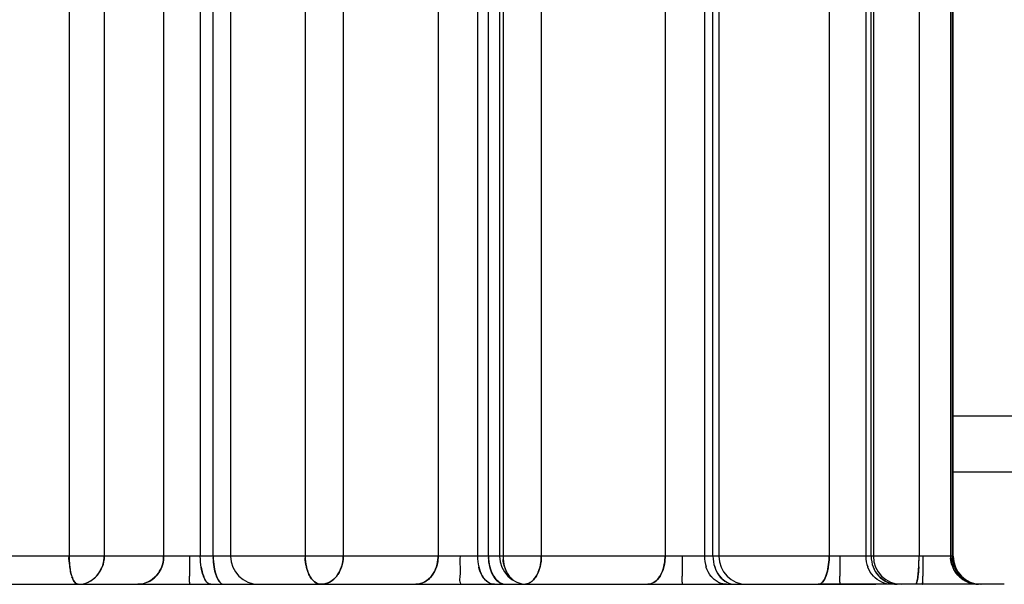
# Model space of a CAD drawing. Header units: millimetres. Extents: x 4086 to 10416, y 123 to 1549.
# Tile 177 of 256: x 7353.27 to 7362.04, y 772.26 to 777.29. Entities that reach past the tile are written whole.
import ezdxf

# ---------------------------------------------------------------- set-up
doc = ezdxf.new("R2010")
doc.units = ezdxf.units.MM
doc.layers.add('外形图', color=7, linetype='Continuous')

msp = doc.modelspace()

# ---------------------------------------------------------------- linework, layer by layer
at = {"layer": '外形图', "color": 7, "linetype": 'Continuous'}
for p, q in [((7353.7059, 781.8821), (7353.706, 772.5071)), ((7354.0181, 781.8821), (7354.0181, 772.5071)), ((7355.8101, 781.8821), (7355.8102, 772.5071)), ((7356.1482, 781.8821), (7356.1482, 772.5071)), ((7357.5721, 781.8822), (7357.5722, 772.5072)), ((7357.9131, 781.8822), (7357.9131, 772.5072)), ((7354.5486, 780.8827), (7354.5486, 772.5071)), ((7354.875, 780.8821), (7354.875, 772.5071)), ((7354.9906, 772.5071), (7354.9906, 780.8821)), ((7355.1453, 780.8821), (7355.1453, 772.5071)), ((7356.9938, 780.8827), (7356.9938, 772.5071)), ((7357.3442, 780.8821), (7357.3442, 772.5071)), ((7357.4435, 772.5071), (7357.4435, 780.8821)), ((7357.5416, 780.8821), (7357.5417, 772.5071)), ((7359.0161, 780.8828), (7359.0161, 772.5072)), ((7359.3666, 780.8822), (7359.3667, 772.5072)), ((7359.4429, 772.5072), (7359.4429, 780.8822)), ((7359.4948, 780.8822), (7359.4949, 772.5072)), ((7360.4777, 780.8828), (7360.4777, 772.5072)), ((7360.8045, 780.8822), (7360.8046, 772.5072)), ((7360.8526, 772.5072), (7360.8526, 780.8822)), ((7360.8718, 780.8822), (7360.8718, 772.5072)), ((7361.279, 780.8828), (7361.279, 772.5072)), ((7361.5598, 780.8822), (7361.5599, 772.5072)), ((7361.5764, 772.5072), (7361.5764, 780.8822)), ((7361.5786, 780.8822), (7361.5786, 772.5072)), ((7361.5812, 773.757), (7368.1538, 773.757)), ((7368.435, 773.2571), (7361.5812, 773.2571)), ((7355.1265, 772.5071), (7352.467, 772.5071)), ((7354.7793, 772.5071), (7354.7793, 772.4115)), ((7357.5395, 772.5071), (7355.1265, 772.5071)), ((7357.5417, 772.5071), (7357.5395, 772.5071)), ((7359.4863, 772.5072), (7357.5417, 772.5072)), ((7359.1682, 772.5072), (7359.1682, 772.4115)), ((7361.5764, 772.5072), (7359.4862, 772.5072)), ((7360.5733, 772.5072), (7360.5733, 772.4115)), ((7361.3117, 772.5072), (7361.3116, 772.4115)), ((7361.5764, 772.5072), (7361.5786, 772.5072)), ((7354.531, 772.4113), (7354.5311, 772.4115)), ((7354.7793, 772.4115), (7354.7792, 772.3303)), ((7354.8831, 772.4066), (7354.8823, 772.4113)), ((7354.9979, 772.4113), (7354.9979, 772.4115)), ((7356.9786, 772.4113), (7356.9787, 772.4115)), ((7357.3571, 772.4066), (7357.3558, 772.4115)), ((7357.4551, 772.4113), (7357.4551, 772.4115)), ((7359.0045, 772.4114), (7359.0045, 772.4115)), ((7359.1682, 772.4115), (7359.1681, 772.3304)), ((7359.3834, 772.4066), (7359.3818, 772.4115)), ((7359.458, 772.4115), (7359.4581, 772.4112)), ((7360.4704, 772.4114), (7360.4704, 772.4115)), ((7360.5733, 772.4115), (7360.5732, 772.3304)), ((7360.8241, 772.4067), (7360.8222, 772.4115)), ((7360.8703, 772.4113), (7360.8702, 772.4115)), ((7361.2765, 772.4114), (7361.2765, 772.4115)), ((7361.3116, 772.4115), (7361.3115, 772.3304)), ((7361.5953, 772.4115), (7361.5954, 772.4114)), ((7354.4107, 772.2784), (7354.4061, 772.2762)), ((7354.9029, 772.3304), (7354.9021, 772.3326)), ((7356.8753, 772.2784), (7356.8713, 772.2762)), ((7357.438, 772.2761), (7357.4378, 772.2763)), ((7357.5373, 772.2762), (7357.5343, 772.2783)), ((7358.9251, 772.2784), (7358.922, 772.2763)), ((7361.2593, 772.2784), (7361.2586, 772.2763)), ((7340.9652, 772.2571), (7360.8925, 772.2572)), ((7361.994, 772.2572), (7360.3816, 772.2572)), ((7362.0386, 772.2572), (7361.863, 772.2572))]:
    msp.add_line(p, q, dxfattribs=at)
for centre, radius, start, end in [((7354.4408, 772.5062), 0.7348, 179.93048, 186.43741), ((7353.7505, 772.5067), 0.2676, 339.14909, 351.09707), ((7353.7488, 772.5072), 0.2693, 351.02653, 359.97921), ((7354.2829, 772.5071), 0.2657, 357.47798, 359.9971), ((7355.6349, 772.5071), 0.6443, 180.00144, 181.04712), ((7355.3953, 772.5071), 0.25, 180.00027, 270.00027), ((7356.0644, 772.4944), 0.2546, 177.13443, 180.32857), ((7355.8365, 772.5072), 0.3118, 354.26067, 359.99311), ((7356.6846, 772.5072), 0.3092, 357.8328, 359.99765), ((7357.7484, 772.5071), 0.4042, 179.99716, 181.69101), ((7357.7521, 772.5072), 0.4079, 181.69014, 183.37168), ((7357.8479, 772.5072), 0.4043, 180.00222, 181.67247), ((7357.7917, 772.5071), 0.25, 180.00027, 270.00027), ((7357.8533, 772.5023), 0.2812, 179.01078, 184.68596), ((7357.5095, 772.5071), 0.4036, 357.38074, 0.00117), ((7358.6136, 772.5072), 0.4025, 358.33538, 359.99835), ((7359.6766, 772.5071), 0.3099, 179.9963, 182.18684), ((7359.7449, 772.5072), 0.25, 180.00027, 270.00027), ((7359.8388, 772.5072), 0.6389, 358.95156, 359.99911), ((7361.0707, 772.5072), 0.2661, 179.99588, 182.59558), ((7361.1218, 772.5072), 0.25, 180.00027, 270.00027), ((7359.5275, 772.5054), 1.7516, 356.9269, 0.05906), ((7359.5277, 772.5054), 1.7514, 356.92437, 0.05972), ((7359.5406, 772.5048), 1.7384, 356.92498, 359.69385), ((7359.5409, 772.5048), 1.7381, 356.92255, 359.69422), ((7359.4229, 772.5072), 1.8561, 359.63934, 359.99988), ((7361.8084, 772.5072), 0.2485, 179.99871, 183.8273), ((7361.8251, 772.5072), 0.2487, 179.99962, 184.09556), ((7361.8286, 772.5072), 0.25, 180.00027, 270.00027), ((7361.8332, 772.5072), 0.25, 180.00027, 270.00027), ((7354.3436, 772.496), 0.6371, 186.50628, 187.62918), ((7354.2997, 772.4901), 0.5929, 187.6258, 189.23976), ((7353.7612, 772.5029), 0.2562, 324.77392, 339.06994), ((7353.7626, 772.5021), 0.2546, 324.74064, 332.2297), ((7353.7604, 772.5033), 0.2571, 330.62446, 339.10364), ((7353.7589, 772.5041), 0.2587, 332.2195, 339.02657), ((7353.7602, 772.5033), 0.2573, 332.65651, 339.07984), ((7356.1691, 772.4916), 0.3574, 192.95015, 197.98882), ((7355.8789, 772.4934), 0.2669, 330.37254, 333.09173), ((7355.8706, 772.4975), 0.2763, 332.35944, 341.92451), ((7355.8699, 772.4977), 0.277, 333.14936, 341.89782), ((7355.8639, 772.5008), 0.2837, 333.1429, 341.4625), ((7357.5788, 772.4926), 0.3327, 339.96584, 346.12183), ((7357.5777, 772.493), 0.3339, 340.27881, 346.14381), ((7354.0333, 772.4287), 0.3192, 195.36872, 198.99779), ((7354.0448, 772.4326), 0.3313, 195.51704, 198.98749), ((7353.7845, 772.4792), 0.2225, 294.10979, 301.13096), ((7353.783, 772.4821), 0.2257, 294.18363, 305.7728), ((7353.7851, 772.4784), 0.2215, 294.07549, 301.11512), ((7353.7818, 772.484), 0.2281, 301.10265, 305.74721), ((7353.7766, 772.491), 0.2367, 305.77528, 317.26931), ((7353.7769, 772.4905), 0.2361, 305.79127, 317.30541), ((7353.77, 772.4968), 0.2455, 317.31157, 324.74864), ((7353.7705, 772.4966), 0.245, 317.28724, 324.73544), ((7354.305, 772.493), 0.2396, 314.29511, 319.64019), ((7354.3038, 772.4941), 0.2412, 316.68141, 320.09492), ((7332.8901, 772.3603), 21.8892, 359.77961, 359.92147), ((7355.1695, 772.4321), 0.2853, 198.90825, 202.4431), ((7355.1552, 772.4265), 0.27, 200.35058, 202.91313), ((7355.2985, 772.4369), 0.2995, 198.91525, 200.84084), ((7355.2944, 772.4355), 0.2952, 198.90453, 201.31904), ((7355.2793, 772.4299), 0.2792, 199.2534, 202.83999), ((7355.2677, 772.4252), 0.2666, 200.84168, 202.88299), ((7356.756, 772.4732), 0.2295, 318.64936, 323.87965), ((7356.7528, 772.4756), 0.2335, 320.9915, 324.30726), ((7357.5879, 772.4514), 0.2331, 208.66417, 213.38948), ((7357.5813, 772.4473), 0.2253, 210.60773, 213.98467), ((7357.6935, 772.4551), 0.2403, 208.65149, 211.2565), ((7357.6915, 772.454), 0.2381, 208.64212, 211.89724), ((7357.6845, 772.4498), 0.2299, 209.1376, 213.90549), ((7357.6792, 772.4464), 0.2236, 211.25908, 213.9398), ((7358.7753, 772.4501), 0.2298, 325.97382, 330.7515), ((7358.7684, 772.4543), 0.2379, 328.1229, 331.12245), ((7337.2789, 772.3604), 21.8892, 359.77961, 359.92147), ((7359.6086, 772.476), 0.2345, 215.53765, 218.38049), ((7359.6021, 772.4709), 0.2263, 218.38314, 221.34503), ((7359.5692, 772.4298), 0.1733, 242.36273, 246.57568), ((7359.6849, 772.4761), 0.2347, 215.48711, 218.37924), ((7359.684, 772.4754), 0.2334, 215.4814, 219.08494), ((7359.6807, 772.4729), 0.2294, 216.0475, 221.27474), ((7359.6785, 772.471), 0.2264, 218.38266, 221.29232), ((7360.1904, 772.4302), 0.2777, 336.98692, 340.59595), ((7360.1754, 772.4357), 0.2937, 338.6193, 340.8534), ((7338.6841, 772.3604), 21.8892, 359.77961, 359.92147), ((7361.0497, 772.4943), 0.2416, 219.77673, 222.70992), ((7361.0475, 772.4923), 0.2386, 222.71311, 225.7221), ((7361.0978, 772.4943), 0.2416, 219.72437, 222.70883), ((7361.0973, 772.4939), 0.2411, 219.72162, 223.43326), ((7361.0962, 772.4929), 0.2395, 220.31928, 225.66383), ((7361.0956, 772.4923), 0.2386, 222.71241, 225.66876), ((7361.0845, 772.4759), 0.2188, 245.81446, 257.3562), ((7360.604, 772.4186), 0.6712, 351.69122, 353.09567), ((7360.5541, 772.425), 0.7215, 352.3291, 353.18901), ((7339.4224, 772.3604), 21.8891, 359.77961, 359.92147), ((7361.8085, 772.5048), 0.2478, 221.79315, 224.74635), ((7361.8246, 772.5045), 0.2473, 222.34725, 227.70494), ((7361.8248, 772.5046), 0.2475, 224.74888, 227.7037), ((7361.8084, 772.5059), 0.2487, 247.36909, 265.78983), ((7361.8249, 772.5059), 0.2487, 247.39545, 266.14745), ((7361.0837, 772.4716), 0.2144, 257.33082, 269.93822)]:
    msp.add_arc(centre, radius, start, end, dxfattribs=at)
for points in [[(7353.7112, 772.4241), (7353.7076, 772.4516), (7353.7023, 772.4796), (7353.706, 772.5071)], [(7354.0181, 772.5071), (7354.0182, 772.4747), (7354.0122, 772.4417), (7354.0006, 772.4115)], [(7354.5486, 772.5071), (7354.5486, 772.4747), (7354.5426, 772.4417), (7354.531, 772.4114)], [(7354.5486, 772.5071), (7354.5486, 772.4747), (7354.5426, 772.4417), (7354.531, 772.4113)], [(7354.5484, 772.4954), (7354.5471, 772.4669), (7354.5412, 772.4381), (7354.531, 772.4114)], [(7354.5311, 772.4115), (7354.5413, 772.4382), (7354.5471, 772.4669), (7354.5484, 772.4954)], [(7354.8831, 772.4066), (7354.8775, 772.4397), (7354.875, 772.4735), (7354.875, 772.5071)], [(7354.8831, 772.4066), (7354.8775, 772.4397), (7354.875, 772.4735), (7354.875, 772.5071)], [(7354.9906, 772.5071), (7354.9906, 772.4751), (7354.9929, 772.443), (7354.9979, 772.4114)], [(7354.9906, 772.5071), (7354.9906, 772.4751), (7354.9929, 772.443), (7354.9979, 772.4114)], [(7354.9906, 772.5071), (7354.9906, 772.4751), (7354.9929, 772.443), (7354.9979, 772.4113)], [(7354.9979, 772.4115), (7354.9935, 772.4392), (7354.9912, 772.4673), (7354.9907, 772.4954)], [(7355.8201, 772.4143), (7355.814, 772.44), (7355.81, 772.4665), (7355.8099, 772.493)], [(7355.8102, 772.5071), (7355.8102, 772.4751), (7355.8136, 772.4427), (7355.8208, 772.4115)], [(7356.1483, 772.5071), (7356.1487, 772.4746), (7356.1433, 772.4415), (7356.1329, 772.4106)], [(7356.1332, 772.4116), (7356.14, 772.4324), (7356.1445, 772.4542), (7356.1467, 772.476)], [(7356.9938, 772.5071), (7356.9938, 772.4748), (7356.9887, 772.4421), (7356.9786, 772.4113)], [(7356.9938, 772.5071), (7356.9938, 772.4748), (7356.9887, 772.4421), (7356.9787, 772.4114)], [(7356.9936, 772.4955), (7356.9925, 772.467), (7356.9876, 772.4385), (7356.9787, 772.4114)], [(7356.9787, 772.4115), (7356.9876, 772.4385), (7356.9925, 772.4671), (7356.9936, 772.4955)], [(7357.3442, 772.5071), (7357.3442, 772.475), (7357.348, 772.4426), (7357.3558, 772.4115)], [(7357.4435, 772.5071), (7357.4435, 772.475), (7357.4473, 772.4426), (7357.4551, 772.4114)], [(7357.4436, 772.5071), (7357.4436, 772.475), (7357.4473, 772.4426), (7357.4551, 772.4114)], [(7357.4436, 772.5071), (7357.4436, 772.475), (7357.4473, 772.4425), (7357.4551, 772.4113)], [(7357.4551, 772.4115), (7357.4482, 772.4388), (7357.4445, 772.4672), (7357.4437, 772.4954)], [(7357.5722, 772.5072), (7357.5722, 772.4749), (7357.5769, 772.4423), (7357.5865, 772.4115)], [(7357.5862, 772.4123), (7357.5794, 772.434), (7357.5749, 772.4566), (7357.5731, 772.4793)], [(7357.9018, 772.4128), (7357.908, 772.4376), (7357.9115, 772.4632), (7357.9127, 772.4887)], [(7357.9019, 772.4129), (7357.908, 772.4377), (7357.9115, 772.4632), (7357.9127, 772.4887)], [(7357.9131, 772.5072), (7357.9145, 772.4763), (7357.9101, 772.445), (7357.9025, 772.415)], [(7359.0161, 772.5072), (7359.0161, 772.475), (7359.0123, 772.4426), (7359.0044, 772.4114)], [(7359.0161, 772.5072), (7359.0161, 772.475), (7359.0123, 772.4426), (7359.0045, 772.4115)], [(7359.0159, 772.4955), (7359.0151, 772.4672), (7359.0114, 772.4389), (7359.0045, 772.4114)], [(7359.0045, 772.4115), (7359.0114, 772.4389), (7359.0151, 772.4672), (7359.0159, 772.4955)], [(7359.3667, 772.5072), (7359.3667, 772.4749), (7359.3717, 772.4422), (7359.3818, 772.4115)], [(7359.443, 772.5072), (7359.443, 772.4749), (7359.448, 772.4421), (7359.4581, 772.4115)], [(7359.443, 772.5072), (7359.443, 772.4748), (7359.448, 772.442), (7359.4581, 772.4112)], [(7360.4777, 772.5072), (7360.4777, 772.4752), (7360.4754, 772.4431), (7360.4704, 772.4115)], [(7360.4777, 772.5072), (7360.4777, 772.4751), (7360.4754, 772.443), (7360.4704, 772.4114)], [(7360.4776, 772.4955), (7360.4771, 772.4674), (7360.4748, 772.4393), (7360.4704, 772.4115)], [(7360.4704, 772.4115), (7360.4748, 772.4393), (7360.4771, 772.4674), (7360.4776, 772.4955)], [(7360.8046, 772.5072), (7360.8046, 772.4748), (7360.8106, 772.4418), (7360.8221, 772.4115)], [(7360.8526, 772.5072), (7360.8526, 772.4747), (7360.8586, 772.4418), (7360.8702, 772.4115)], [(7360.8526, 772.5072), (7360.8526, 772.4747), (7360.8587, 772.4416), (7360.8703, 772.4113)], [(7361.5599, 772.5072), (7361.5599, 772.4747), (7361.5664, 772.4416), (7361.5788, 772.4115)], [(7361.5787, 772.4117), (7361.5685, 772.4367), (7361.5623, 772.4637), (7361.5605, 772.4906)], [(7361.5788, 772.4115), (7361.5685, 772.4366), (7361.5623, 772.4636), (7361.5605, 772.4906)], [(7361.5953, 772.4115), (7361.583, 772.4416), (7361.5764, 772.4747), (7361.5764, 772.5072)], [(7361.5771, 772.4894), (7361.579, 772.4629), (7361.5852, 772.4363), (7361.5953, 772.4117)], [(7353.7146, 772.3949), (7353.7174, 772.3778), (7353.7209, 772.3607), (7353.7256, 772.344)], [(7353.7255, 772.3441), (7353.7209, 772.3609), (7353.7177, 772.378), (7353.7151, 772.3952)], [(7353.9504, 772.3304), (7353.9656, 772.3467), (7353.9785, 772.3654), (7353.9887, 772.3852)], [(7353.9505, 772.3304), (7353.9636, 772.3445), (7353.975, 772.3604), (7353.9844, 772.3771)], [(7354.531, 772.4114), (7354.5096, 772.3556), (7354.4647, 772.3041), (7354.4107, 772.2784)], [(7354.531, 772.4113), (7354.5208, 772.3848), (7354.506, 772.3595), (7354.4876, 772.3379)], [(7354.4889, 772.3393), (7354.5067, 772.3607), (7354.521, 772.3854), (7354.531, 772.4113)], [(7354.8823, 772.4115), (7354.8865, 772.3847), (7354.8927, 772.358), (7354.9021, 772.3326)], [(7354.9021, 772.3326), (7354.8932, 772.3565), (7354.8873, 772.3815), (7354.8831, 772.4066)], [(7354.9979, 772.4113), (7355.0018, 772.3864), (7355.0074, 772.3616), (7355.0158, 772.3378)], [(7355.0151, 772.3398), (7355.0071, 772.363), (7355.0017, 772.3871), (7354.9979, 772.4113)], [(7355.8292, 772.3812), (7355.8344, 772.3651), (7355.8409, 772.3493), (7355.8488, 772.3344)], [(7355.8488, 772.3345), (7355.841, 772.3494), (7355.8346, 772.3652), (7355.8294, 772.3812)], [(7356.0902, 772.3305), (7356.1005, 772.3436), (7356.1095, 772.3578), (7356.117, 772.3726)], [(7356.0902, 772.3305), (7356.0998, 772.3426), (7356.1082, 772.3557), (7356.1153, 772.3693)], [(7356.111, 772.3615), (7356.1201, 772.3773), (7356.1275, 772.3942), (7356.1332, 772.4116)], [(7356.9787, 772.4114), (7356.9611, 772.3581), (7356.9244, 772.3056), (7356.8753, 772.2784)], [(7356.9786, 772.4113), (7356.97, 772.3853), (7356.9575, 772.3601), (7356.9413, 772.3379)], [(7356.9424, 772.3394), (7356.9581, 772.3612), (7356.9702, 772.3858), (7356.9786, 772.4113)], [(7357.3558, 772.4115), (7357.3627, 772.384), (7357.3729, 772.357), (7357.3874, 772.3326)], [(7357.3874, 772.3326), (7357.3738, 772.3555), (7357.3639, 772.3808), (7357.3571, 772.4066)], [(7357.4551, 772.4113), (7357.4616, 772.3859), (7357.4708, 772.3608), (7357.4837, 772.3379)], [(7357.4826, 772.3398), (7357.4703, 772.3622), (7357.4614, 772.3866), (7357.4551, 772.4113)], [(7357.6048, 772.3667), (7357.5973, 772.3813), (7357.5911, 772.3967), (7357.5862, 772.4123)], [(7357.5865, 772.4115), (7357.5913, 772.3961), (7357.5974, 772.3811), (7357.6047, 772.3667)], [(7357.8684, 772.3304), (7357.8781, 772.3462), (7357.8859, 772.3632), (7357.8921, 772.3806)], [(7357.8685, 772.3304), (7357.878, 772.3461), (7357.8858, 772.363), (7357.892, 772.3803)], [(7357.8685, 772.3304), (7357.8777, 772.3456), (7357.8853, 772.3619), (7357.8914, 772.3787)], [(7357.892, 772.3806), (7357.886, 772.364), (7357.8787, 772.3477), (7357.8697, 772.3325)], [(7359.0044, 772.4114), (7358.998, 772.3859), (7358.9887, 772.3608), (7358.9758, 772.3379)], [(7358.9766, 772.3394), (7358.9891, 772.3619), (7358.9981, 772.3864), (7359.0045, 772.4114)], [(7359.4247, 772.3304), (7359.4068, 772.353), (7359.3929, 772.3793), (7359.3834, 772.4066)], [(7359.4247, 772.3304), (7359.4068, 772.353), (7359.3929, 772.3793), (7359.3834, 772.4066)], [(7359.4581, 772.4115), (7359.476, 772.3568), (7359.5142, 772.3029), (7359.5652, 772.2762)], [(7359.4581, 772.4112), (7359.4667, 772.3852), (7359.4791, 772.36), (7359.4953, 772.3379)], [(7360.4704, 772.4114), (7360.4664, 772.3865), (7360.4607, 772.3617), (7360.4523, 772.3379)], [(7360.4529, 772.3394), (7360.461, 772.3627), (7360.4665, 772.387), (7360.4704, 772.4114)], [(7360.8722, 772.3304), (7360.8518, 772.3525), (7360.8354, 772.3788), (7360.8241, 772.4067)], [(7360.8722, 772.3304), (7360.8518, 772.3525), (7360.8353, 772.3788), (7360.8241, 772.4067)], [(7360.8702, 772.4115), (7360.8815, 772.3818), (7360.8987, 772.3537), (7360.9202, 772.3304)], [(7360.8703, 772.4113), (7360.8804, 772.3847), (7360.8952, 772.3596), (7360.9136, 772.3379)], [(7361.2765, 772.4114), (7361.2752, 772.3869), (7361.2733, 772.3623), (7361.2703, 772.3379)], [(7361.2705, 772.3394), (7361.2733, 772.3633), (7361.2752, 772.3874), (7361.2765, 772.4114)], [(7361.6325, 772.3304), (7361.6096, 772.3535), (7361.591, 772.3816), (7361.5787, 772.4117)], [(7361.6237, 772.3397), (7361.6049, 772.3608), (7361.5895, 772.3854), (7361.5788, 772.4115)], [(7361.5788, 772.4115), (7361.5895, 772.3854), (7361.6049, 772.3608), (7361.6237, 772.3397)], [(7361.5953, 772.4117), (7361.6193, 772.3528), (7361.6709, 772.3006), (7361.7296, 772.2762)], [(7361.649, 772.3304), (7361.6262, 772.3535), (7361.6076, 772.3815), (7361.5953, 772.4115)], [(7361.5954, 772.4114), (7361.6064, 772.3846), (7361.6224, 772.3593), (7361.6419, 772.3379)], [(7353.7519, 772.2817), (7353.743, 772.2948), (7353.7367, 772.3098), (7353.7315, 772.3248)], [(7353.7316, 772.3248), (7353.7368, 772.3098), (7353.7431, 772.2948), (7353.752, 772.2817)], [(7353.787, 772.2571), (7353.8172, 772.2571), (7353.8481, 772.2639), (7353.8757, 772.2763)], [(7353.787, 772.2571), (7353.8172, 772.2571), (7353.848, 772.2639), (7353.8755, 772.2762)], [(7353.8757, 772.2763), (7353.9038, 772.2889), (7353.9296, 772.3078), (7353.9505, 772.3304)], [(7354.4107, 772.2784), (7354.382, 772.2647), (7354.3494, 772.2571), (7354.3175, 772.2571)], [(7354.4107, 772.2784), (7354.382, 772.2647), (7354.3494, 772.2571), (7354.3175, 772.2571)], [(7354.4059, 772.2761), (7354.4334, 772.2884), (7354.4587, 772.3067), (7354.4793, 772.3286)], [(7354.4793, 772.3286), (7354.4599, 772.308), (7354.4363, 772.2906), (7354.4107, 772.2784)], [(7354.9338, 772.2762), (7354.9198, 772.2915), (7354.9104, 772.3109), (7354.9029, 772.3304)], [(7354.9338, 772.2763), (7354.9214, 772.2897), (7354.9128, 772.3064), (7354.9058, 772.3232)], [(7355.0194, 772.3281), (7355.0267, 772.3095), (7355.0359, 772.2909), (7355.0494, 772.2761)], [(7355.022, 772.3215), (7355.0289, 772.3053), (7355.0374, 772.2892), (7355.0493, 772.2763)], [(7355.0494, 772.2761), (7355.0375, 772.2891), (7355.0289, 772.3053), (7355.022, 772.3215)], [(7355.8938, 772.2781), (7355.9095, 772.2658), (7355.9298, 772.2571), (7355.9497, 772.2571)], [(7355.9497, 772.2571), (7355.9298, 772.2571), (7355.9097, 772.266), (7355.8939, 772.2781)], [(7355.9497, 772.2572), (7355.9785, 772.2572), (7356.0082, 772.2658), (7356.0331, 772.2803)], [(7356.0331, 772.2803), (7356.0082, 772.2658), (7355.9785, 772.2571), (7355.9497, 772.2571)], [(7356.0258, 772.2762), (7356.0507, 772.2892), (7356.0728, 772.3085), (7356.0902, 772.3305)], [(7356.0331, 772.2803), (7356.055, 772.2931), (7356.0744, 772.3107), (7356.0902, 772.3305)], [(7356.0902, 772.3305), (7356.0745, 772.3106), (7356.0551, 772.293), (7356.0331, 772.2803)], [(7356.8753, 772.2784), (7356.8511, 772.265), (7356.8228, 772.2572), (7356.7952, 772.2572)], [(7356.8753, 772.2784), (7356.8512, 772.265), (7356.8228, 772.2571), (7356.7952, 772.2571)], [(7356.8712, 772.2762), (7356.8954, 772.2888), (7356.917, 772.3074), (7356.9342, 772.3286)], [(7356.9342, 772.3286), (7356.918, 772.3086), (7356.8979, 772.2909), (7356.8753, 772.2784)], [(7357.4378, 772.2763), (7357.42, 772.2884), (7357.4052, 772.3052), (7357.3933, 772.3232)], [(7357.4961, 772.2572), (7357.4757, 772.2572), (7357.4547, 772.2648), (7357.4378, 772.2763)], [(7357.4961, 772.2572), (7357.4757, 772.2572), (7357.4548, 772.2647), (7357.438, 772.2762)], [(7357.4894, 772.3282), (7357.5012, 772.3092), (7357.5162, 772.2914), (7357.5343, 772.2783)], [(7357.5343, 772.2783), (7357.5183, 772.2898), (7357.5047, 772.3051), (7357.4937, 772.3216)], [(7357.5343, 772.2783), (7357.5518, 772.2656), (7357.5739, 772.2571), (7357.5954, 772.2571)], [(7357.5372, 772.2762), (7357.5541, 772.2647), (7357.575, 772.2572), (7357.5954, 772.2572)], [(7357.5373, 772.2762), (7357.5541, 772.2647), (7357.575, 772.2572), (7357.5954, 772.2572)], [(7357.6638, 772.2925), (7357.65, 772.3035), (7357.6376, 772.3167), (7357.627, 772.3309)], [(7357.6272, 772.3306), (7357.6377, 772.3166), (7357.65, 772.3037), (7357.6637, 772.2927)], [(7357.7725, 772.2579), (7357.7895, 772.2602), (7357.8063, 772.2673), (7357.8204, 772.2772)], [(7357.7725, 772.258), (7357.7895, 772.2602), (7357.8062, 772.2673), (7357.8203, 772.2771)], [(7357.7725, 772.2579), (7357.7895, 772.2601), (7357.8062, 772.2673), (7357.8203, 772.2771)], [(7358.9251, 772.2784), (7358.9075, 772.2657), (7358.8853, 772.2572), (7358.8636, 772.2572)], [(7358.9251, 772.2784), (7358.9075, 772.2657), (7358.8853, 772.2572), (7358.8636, 772.2572)], [(7358.9219, 772.2762), (7358.9416, 772.2895), (7358.9578, 772.3084), (7358.9703, 772.3286)], [(7358.9703, 772.3286), (7358.9584, 772.3095), (7358.9434, 772.2916), (7358.9251, 772.2784)], [(7359.4889, 772.2762), (7359.4641, 772.2892), (7359.4421, 772.3084), (7359.4247, 772.3304)], [(7359.4888, 772.2763), (7359.464, 772.2893), (7359.4421, 772.3085), (7359.4247, 772.3304)], [(7359.5028, 772.3282), (7359.5199, 772.3071), (7359.5413, 772.2887), (7359.5653, 772.2762)], [(7359.5652, 772.2762), (7359.5437, 772.2874), (7359.5244, 772.3033), (7359.5083, 772.3216)], [(7359.5084, 772.3216), (7359.5243, 772.3034), (7359.5436, 772.2875), (7359.565, 772.2763)], [(7359.565, 772.2763), (7359.5882, 772.2642), (7359.6149, 772.2572), (7359.641, 772.2572)], [(7359.5652, 772.2762), (7359.5883, 772.2642), (7359.615, 772.2572), (7359.641, 772.2572)], [(7360.4489, 772.3287), (7360.4415, 772.3098), (7360.4322, 772.291), (7360.4184, 772.2762)], [(7360.4184, 772.2762), (7360.4322, 772.291), (7360.4415, 772.3098), (7360.4489, 772.3287)], [(7360.446, 772.3216), (7360.4391, 772.3053), (7360.4305, 772.2892), (7360.4185, 772.2763)], [(7360.947, 772.2762), (7360.9189, 772.2888), (7360.8931, 772.3078), (7360.8722, 772.3304)], [(7360.9468, 772.2763), (7360.9188, 772.2889), (7360.893, 772.3078), (7360.8722, 772.3304)], [(7360.9202, 772.3304), (7360.9411, 772.3078), (7360.967, 772.2888), (7360.9951, 772.2762)], [(7360.9951, 772.2762), (7360.9706, 772.2872), (7360.9479, 772.3029), (7360.9288, 772.3216)], [(7360.9288, 772.3216), (7360.9479, 772.3029), (7360.9705, 772.2873), (7360.9949, 772.2763)], [(7361.0354, 772.2572), (7361.0052, 772.2572), (7360.9744, 772.2639), (7360.9468, 772.2763)], [(7361.0354, 772.2572), (7361.0053, 772.2572), (7360.9745, 772.2639), (7360.947, 772.2762)], [(7361.0834, 772.2572), (7361.0533, 772.2572), (7361.0226, 772.2639), (7360.9951, 772.2762)], [(7361.2586, 772.2762), (7361.264, 772.2932), (7361.2667, 772.311), (7361.2691, 772.3287)], [(7361.2691, 772.3287), (7361.2668, 772.3118), (7361.2642, 772.2948), (7361.2593, 772.2784)], [(7361.713, 772.2762), (7361.6831, 772.2886), (7361.6553, 772.3075), (7361.6325, 772.3304)], [(7361.7126, 772.2763), (7361.6829, 772.2888), (7361.6552, 772.3075), (7361.6325, 772.3304)], [(7361.6325, 772.3304), (7361.6552, 772.3075), (7361.683, 772.2887), (7361.7129, 772.2762)], [(7361.7296, 772.2762), (7361.7035, 772.287), (7361.6791, 772.3026), (7361.6582, 772.3216)], [(7361.6582, 772.3216), (7361.679, 772.3027), (7361.7033, 772.2871), (7361.7293, 772.2763)], [(7361.7129, 772.2762), (7361.7426, 772.2638), (7361.7755, 772.2572), (7361.8077, 772.2572)], [(7361.8242, 772.2572), (7361.792, 772.2572), (7361.7593, 772.2638), (7361.7296, 772.2762)], [(7359.5648, 772.2572), (7359.5425, 772.2572), (7359.5198, 772.2622), (7359.4994, 772.2712)], [(7359.5648, 772.2572), (7359.5426, 772.2572), (7359.5201, 772.2622), (7359.4998, 772.271)], [(7359.5002, 772.2708), (7359.5161, 772.2639), (7359.5334, 772.2594), (7359.5507, 772.2578)], [(7361.2475, 772.2575), (7361.247, 772.2573), (7361.2465, 772.2572), (7361.246, 772.2572)]]:
    msp.add_open_spline(points, degree=3, dxfattribs=at)
for points, knots in [([(7357.1915, 772.2571), (7357.1979, 772.2572), (7357.1833, 772.2965), (7357.1967, 772.3344), (7357.19, 772.4183), (7357.192, 772.4753), (7357.192, 772.5071)], [0, 0, 0, 0, 1203.924792, 4632.234645, 9763.028704, 15815.195707, 15815.195707, 15815.195707, 15815.195707]), ([(7353.7151, 772.3952), (7353.7144, 772.3999), (7353.7131, 772.4096), (7353.7118, 772.4192), (7353.7112, 772.4241)], [0, 0, 0, 0, 4356.196187, 8830.488378, 8830.488378, 8830.488378, 8830.488378]), ([(7354.9979, 772.4114), (7355.0002, 772.3969), (7355.0099, 772.3498), (7355.0265, 772.3011), (7355.0494, 772.2762)], [0, 0, 0, 0, 2685.46549, 8863.0626, 8863.0626, 8863.0626, 8863.0626]), ([(7355.8294, 772.3812), (7355.8276, 772.3866), (7355.8243, 772.3975), (7355.8214, 772.4086), (7355.8201, 772.4143)], [0, 0, 0, 0, 4385.984874, 8883.263795, 8883.263795, 8883.263795, 8883.263795]), ([(7357.438, 772.2762), (7357.4074, 772.2971), (7357.3771, 772.3437), (7357.3609, 772.3924), (7357.3571, 772.4066)], [0, 0, 0, 0, 6391.670532, 8922.001904, 8922.001904, 8922.001904, 8922.001904]), ([(7357.4551, 772.4114), (7357.4588, 772.3967), (7357.4749, 772.3463), (7357.5057, 772.2977), (7357.5373, 772.2762)], [0, 0, 0, 0, 2535.825172, 8924.546756, 8924.546756, 8924.546756, 8924.546756]), ([(7357.6047, 772.3667), (7357.608, 772.3603), (7357.615, 772.348), (7357.623, 772.3362), (7357.6272, 772.3306)], [0, 0, 0, 0, 4518.609159, 8928.46025, 8928.46025, 8928.46025, 8928.46025]), ([(7357.627, 772.3309), (7357.6228, 772.3364), (7357.6149, 772.3481), (7357.608, 772.3604), (7357.6048, 772.3667)], [0, 0, 0, 0, 4408.386707, 8928.543639, 8928.543639, 8928.543639, 8928.543639]), ([(7357.9025, 772.415), (7357.901, 772.4091), (7357.8977, 772.3976), (7357.894, 772.3862), (7357.892, 772.3806)], [0, 0, 0, 0, 4520.335231, 8934.833587, 8934.833587, 8934.833587, 8934.833587]), ([(7359.0045, 772.4115), (7359.0009, 772.3972), (7358.9851, 772.3478), (7358.9554, 772.3003), (7358.9251, 772.2784)], [0, 0, 0, 0, 2532.106255, 8961.883112, 8961.883112, 8961.883112, 8961.883112]), ([(7360.4704, 772.4115), (7360.4681, 772.3973), (7360.4586, 772.3511), (7360.4423, 772.3036), (7360.4204, 772.2784)], [0, 0, 0, 0, 2702.959587, 8998.689216, 8998.689216, 8998.689216, 8998.689216]), ([(7361.2765, 772.4115), (7361.2757, 772.3975), (7361.2724, 772.3529), (7361.2681, 772.3079), (7361.2593, 772.2785)], [0, 0, 0, 0, 2831.948808, 9019.054355, 9019.054355, 9019.054355, 9019.054355]), ([(7353.7566, 772.2755), (7353.7558, 772.2765), (7353.7542, 772.2785), (7353.7527, 772.2806), (7353.7519, 772.2817)], [0, 0, 0, 0, 4332.331831, 8833.379276, 8833.379276, 8833.379276, 8833.379276]), ([(7353.752, 772.2817), (7353.7527, 772.2806), (7353.7542, 772.2785), (7353.7558, 772.2764), (7353.7566, 772.2754)], [0, 0, 0, 0, 4506.826885, 8833.366267, 8833.366267, 8833.366267, 8833.366267]), ([(7353.787, 772.2571), (7353.7817, 772.2571), (7353.7697, 772.2616), (7353.7609, 772.2702), (7353.7566, 772.2755)], [0, 0, 0, 0, 3842.241711, 8833.905237, 8833.905237, 8833.905237, 8833.905237]), ([(7353.7566, 772.2754), (7353.7608, 772.2702), (7353.7695, 772.2613), (7353.7816, 772.2571), (7353.787, 772.2571)], [0, 0, 0, 0, 4916.331813, 8833.844521, 8833.844521, 8833.844521, 8833.844521]), ([(7354.7791, 772.2762), (7354.779, 772.2714), (7354.7767, 772.2674), (7354.7805, 772.2571), (7354.7789, 772.2571)], [0, 0, 0, 0, 6615.777718, 8859.004517, 8859.004517, 8859.004517, 8859.004517]), ([(7354.9703, 772.2571), (7354.9639, 772.2571), (7354.9498, 772.2613), (7354.9389, 772.2706), (7354.9338, 772.2763)], [0, 0, 0, 0, 4039.841431, 8863.283897, 8863.283897, 8863.283897, 8863.283897]), ([(7354.9703, 772.2571), (7354.9639, 772.2571), (7354.9498, 772.2612), (7354.939, 772.2706), (7354.9338, 772.2762)], [0, 0, 0, 0, 4041.152616, 8863.285702, 8863.285702, 8863.285702, 8863.285702]), ([(7355.0493, 772.2763), (7355.0545, 772.2706), (7355.0654, 772.2613), (7355.0795, 772.2571), (7355.0859, 772.2571)], [0, 0, 0, 0, 4825.010202, 8866.115382, 8866.115382, 8866.115382, 8866.115382]), ([(7355.0494, 772.2762), (7355.0546, 772.2706), (7355.0654, 772.2612), (7355.0795, 772.2571), (7355.0859, 772.2571)], [0, 0, 0, 0, 4823.687495, 8866.11752, 8866.11752, 8866.11752, 8866.11752]), ([(7355.8722, 772.2991), (7355.8678, 772.3043), (7355.8594, 772.3158), (7355.8522, 772.328), (7355.8488, 772.3345)], [0, 0, 0, 0, 4307.962151, 8885.228971, 8885.228971, 8885.228971, 8885.228971]), ([(7355.8488, 772.3344), (7355.8523, 772.328), (7355.8595, 772.3157), (7355.868, 772.3043), (7355.8724, 772.299)], [0, 0, 0, 0, 4581.125647, 8885.145192, 8885.145192, 8885.145192, 8885.145192]), ([(7355.8939, 772.2781), (7355.8899, 772.2811), (7355.8823, 772.2877), (7355.8755, 772.2951), (7355.8722, 772.2991)], [0, 0, 0, 0, 4341.277625, 8886.215754, 8886.215754, 8886.215754, 8886.215754]), ([(7355.8724, 772.299), (7355.8757, 772.2951), (7355.8825, 772.2877), (7355.89, 772.2811), (7355.8938, 772.2781)], [0, 0, 0, 0, 4561.729725, 8886.174054, 8886.174054, 8886.174054, 8886.174054]), ([(7356.111, 772.3615), (7356.1079, 772.356), (7356.1014, 772.3454), (7356.094, 772.3354), (7356.0902, 772.3305)], [0, 0, 0, 0, 4491.345413, 8890.757895, 8890.757895, 8890.757895, 8890.757895]), ([(7357.8203, 772.2771), (7357.8153, 772.2737), (7357.805, 772.2677), (7357.7939, 772.2633), (7357.7884, 772.2616)], [0, 0, 0, 0, 4571.055117, 8934.304213, 8934.304213, 8934.304213, 8934.304213]), ([(7357.8203, 772.2771), (7357.8244, 772.28), (7357.8326, 772.2864), (7357.84, 772.2936), (7357.8436, 772.2974)], [0, 0, 0, 0, 4370.328674, 8934.838425, 8934.838425, 8934.838425, 8934.838425]), ([(7357.8438, 772.2974), (7357.8402, 772.2936), (7357.8327, 772.2864), (7357.8245, 772.28), (7357.8203, 772.2771)], [0, 0, 0, 0, 4549.142787, 8934.764663, 8934.764663, 8934.764663, 8934.764663]), ([(7357.8203, 772.2771), (7357.8244, 772.28), (7357.8325, 772.2863), (7357.8398, 772.2934), (7357.8434, 772.2972)], [0, 0, 0, 0, 4371.256148, 8934.838497, 8934.838497, 8934.838497, 8934.838497]), ([(7357.8204, 772.2772), (7357.8243, 772.2799), (7357.8321, 772.286), (7357.8392, 772.2928), (7357.8427, 772.2965)], [0, 0, 0, 0, 4374.662321, 8934.838195, 8934.838195, 8934.838195, 8934.838195]), ([(7357.8427, 772.2965), (7357.8475, 772.3015), (7357.8567, 772.3124), (7357.8647, 772.3242), (7357.8685, 772.3304)], [0, 0, 0, 0, 4348.720862, 8935.041957, 8935.041957, 8935.041957, 8935.041957]), ([(7357.8434, 772.2972), (7357.848, 772.3021), (7357.857, 772.3128), (7357.8647, 772.3243), (7357.8685, 772.3304)], [0, 0, 0, 0, 4351.782358, 8935.048037, 8935.048037, 8935.048037, 8935.048037]), ([(7357.8436, 772.2974), (7357.8482, 772.3023), (7357.857, 772.3129), (7357.8648, 772.3244), (7357.8684, 772.3304)], [0, 0, 0, 0, 4352.721626, 8935.049472, 8935.049472, 8935.049472, 8935.049472]), ([(7357.8697, 772.3325), (7357.8659, 772.326), (7357.8579, 772.3138), (7357.8486, 772.3026), (7357.8438, 772.2974)], [0, 0, 0, 0, 4584.644836, 8934.927339, 8934.927339, 8934.927339, 8934.927339]), ([(7359.1679, 772.2762), (7359.1679, 772.2715), (7359.1656, 772.2675), (7359.1694, 772.2572), (7359.1678, 772.2572)], [0, 0, 0, 0, 6697.477458, 8968.406375, 8968.406375, 8968.406375, 8968.406375]), ([(7360.4204, 772.2784), (7360.415, 772.2722), (7360.4036, 772.2618), (7360.3885, 772.2572), (7360.3816, 772.2572)], [0, 0, 0, 0, 4923.357169, 8999.026752, 8999.026752, 8999.026752, 8999.026752]), ([(7360.5731, 772.2762), (7360.5731, 772.2715), (7360.5707, 772.2675), (7360.5745, 772.2572), (7360.5729, 772.2572)], [0, 0, 0, 0, 6723.635338, 9003.433666, 9003.433666, 9003.433666, 9003.433666]), ([(7361.2593, 772.2785), (7361.2577, 772.273), (7361.2554, 772.2653), (7361.2489, 772.2572), (7361.246, 772.2572)], [0, 0, 0, 0, 5991.423768, 9020.336977, 9020.336977, 9020.336977, 9020.336977]), ([(7361.2593, 772.2784), (7361.2578, 772.2734), (7361.2553, 772.266), (7361.2503, 772.2585), (7361.2475, 772.2575)], [0, 0, 0, 0, 5787.077734, 9020.356803, 9020.356803, 9020.356803, 9020.356803]), ([(7361.2475, 772.2575), (7361.25, 772.2584), (7361.2547, 772.265), (7361.2572, 772.2717), (7361.2586, 772.2762)], [0, 0, 0, 0, 3281.803964, 9020.474667, 9020.474667, 9020.474667, 9020.474667]), ([(7361.3112, 772.2572), (7361.3128, 772.2572), (7361.309, 772.2675), (7361.3114, 772.2715), (7361.3114, 772.2762)], [0, 0, 0, 0, 2284.486922, 9021.949974, 9021.949974, 9021.949974, 9021.949974]), ([(7361.3114, 772.2762), (7361.3114, 772.2715), (7361.309, 772.2675), (7361.3128, 772.2572), (7361.3112, 772.2572)], [0, 0, 0, 0, 6737.419395, 9021.838248, 9021.838248, 9021.838248, 9021.838248]), ([(7357.7884, 772.2616), (7357.7856, 772.2607), (7357.7801, 772.2593), (7357.7744, 772.2583), (7357.7716, 772.2579)], [0, 0, 0, 0, 4537.577774, 8933.926695, 8933.926695, 8933.926695, 8933.926695])]:
    msp.add_open_spline(points, degree=3, knots=knots, dxfattribs=at)

doc.saveas('drawing.dxf')
